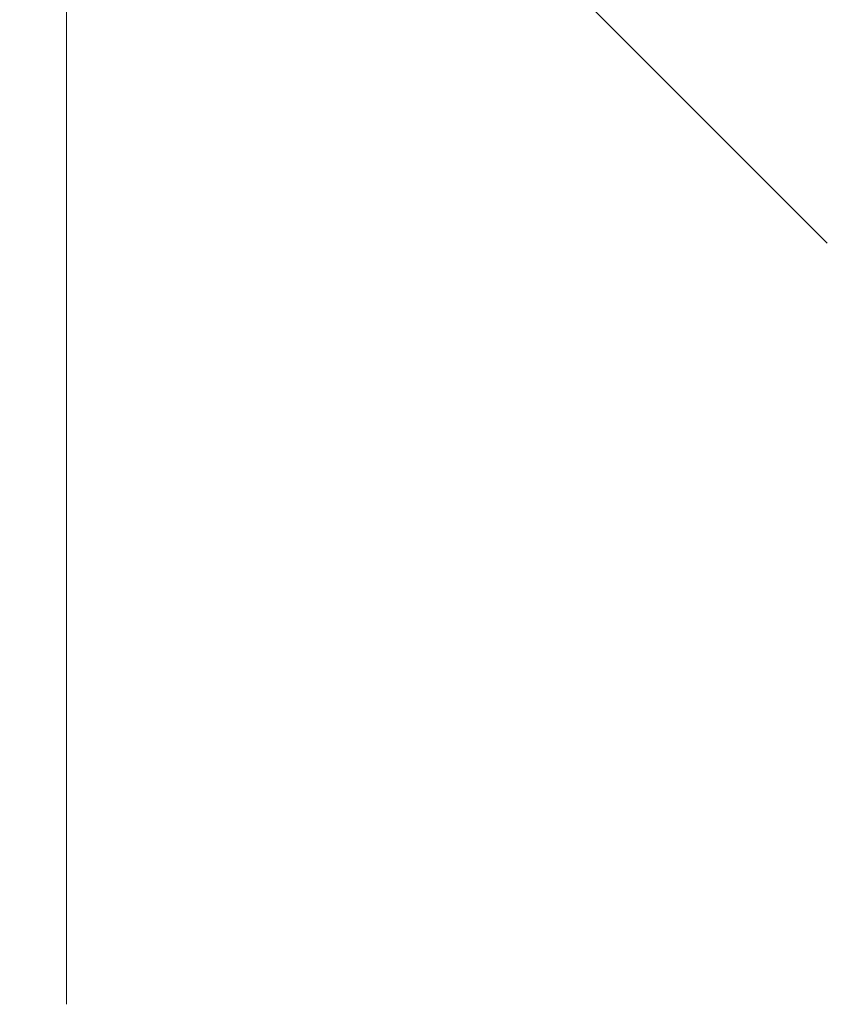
# Model space of a CAD drawing. Header units: millimetres. Extents: x -2623 to 24971, y -2398 to 10503.
# Tile 146 of 256: x 1554 to 2369, y -1536 to -542. Entities that reach past the tile are written whole.
import ezdxf

# ---------------------------------------------------------------- set-up
doc = ezdxf.new("R2010")
doc.units = ezdxf.units.MM
for name, color, linetype, lineweight in [('Top Dimensions', 4, 'Continuous', 5), ('Top Dimensions @ 1536', 4, 'Continuous', 5), ('Top Dimensions @ 768', 4, 'Continuous', 5)]:
    doc.layers.add(name, color=color, linetype=linetype, lineweight=lineweight)
doc.styles.add('Arial-1.500', font='txt', dxfattribs={"height": 1.5})
doc.dimstyles.new('Dim-Style 4', dxfattribs={"dimtxt": 0.18, "dimasz": 1, "dimexe": 0.5, "dimexo": 0, "dimgap": 1, "dimtad": 1, "dimdec": 0, "dimzin": 0, "dimdsep": 46, "dimtxsty": 'Arial-1.500', "dimblk": 'OBLIQUE', "dimcen": 0.09, "dimclrd": 4, "dimclre": 4, "dimclrt": 4, "dimadec": 0, "dimazin": 0, "dimtfac": 1, "dimtdec": 4, "dimtmove": 0, "dimatfit": 1, "dimfxl": 1, "dimfxlon": 1, "dimtolj": 1, "dimtzin": 0, "dimlwd": 5, "dimlwe": 5, "dimarcsym": 0})

# ---------------------------------------------------------------- blocks, each defined once
blk = doc.blocks.new('_Oblique')
at = {"color": 0, "linetype": 'ByBlock', "lineweight": -2}
blk.add_line((-0.5, -0.5), (0.5, 0.5), dxfattribs=at)
blk = doc.blocks.new('*D105')
at = {"layer": 'Defpoints', "color": 0}
for p in [(1500, 750), (1601.2, 750), (1500, 0)]:
    blk.add_point(p, dxfattribs=at)
at = {"layer": 'Top Dimensions', "color": 4, "linetype": 'Continuous', "lineweight": 5}
for p, q in [((1601.2, 750), (1601.2, 10415.28)), ((1500, 750), (2369.2, 750)), ((1601.2, 0), (1601.2, 750)), ((1500, 0), (2369.2, 0)), ((1601.2, 0), (1601.2, -1536))]:
    blk.add_line(p, q, dxfattribs=at)
at = {"layer": 'Top Dimensions', "color": 4, "lineweight": 5, "xscale": 1536, "yscale": 1536, "zscale": 1536}
for p, rotation in [((1601.2, 750), 270), ((1601.2, 0), 90)]:
    blk.add_blockref('_Oblique', p, dxfattribs=dict(at, rotation=rotation))
at = {"layer": 'Top Dimensions', "color": 4, "insert": (-1110.99, 7886.64), "char_height": 2304, "attachment_point": 5, "rotation": 90, "style": 'Arial-1.500'}
blk.add_mtext('\\A1;750', dxfattribs=at)
blk = doc.blocks.new('*D110')
at = {"layer": 'Defpoints', "color": 0}
for p in [(1500, 750), (1601.2, 750), (1500, 0)]:
    blk.add_point(p, dxfattribs=at)
at = {"layer": 'Top Dimensions', "color": 4, "linetype": 'Continuous', "lineweight": 5}
for p, q in [((1601.2, 750), (1601.2, 5582.64)), ((1500, 750), (1985.2, 750)), ((1601.2, 0), (1601.2, 750)), ((1500, 0), (1985.2, 0)), ((1601.2, 0), (1601.2, -768))]:
    blk.add_line(p, q, dxfattribs=at)
at = {"layer": 'Top Dimensions', "color": 4, "lineweight": 5, "xscale": 768, "yscale": 768, "zscale": 768}
for p, rotation in [((1601.2, 750), 270), ((1601.2, 0), 90)]:
    blk.add_blockref('_Oblique', p, dxfattribs=dict(at, rotation=rotation))
at = {"layer": 'Top Dimensions', "color": 4, "insert": (245.1, 4318.32), "char_height": 1152, "attachment_point": 5, "rotation": 90, "style": 'Arial-1.500'}
blk.add_mtext('\\A1;750', dxfattribs=at)
blk = doc.blocks.new('*U170')
at = {"layer": 'Top Dimensions @ 1536'}
dim = blk.add_linear_dim(base=(1601.2, 750), p1=(1500, 0), p2=(1500, 750), angle=90, dimstyle='Dim-Style 4', override={"dimscale": 1536}, dxfattribs=at)
dim.commit()
dim.dimension.update_dxf_attribs({"geometry": '*D105', "text_midpoint": (-1110.99, 7886.64)})
at = {"layer": 'Top Dimensions @ 768'}
dim = blk.add_linear_dim(base=(1601.2, 750), p1=(1500, 0), p2=(1500, 750), angle=90, dimstyle='Dim-Style 4', override={"dimscale": 768}, dxfattribs=at)
dim.commit()
dim.dimension.update_dxf_attribs({"geometry": '*D110', "text_midpoint": (245.1, 4318.32)})

msp = doc.modelspace()

# ---------------------------------------------------------------- block references
at = {"layer": 'Top Dimensions'}
msp.add_blockref('*U170', (0, 0), dxfattribs=at)

doc.saveas('drawing.dxf')
